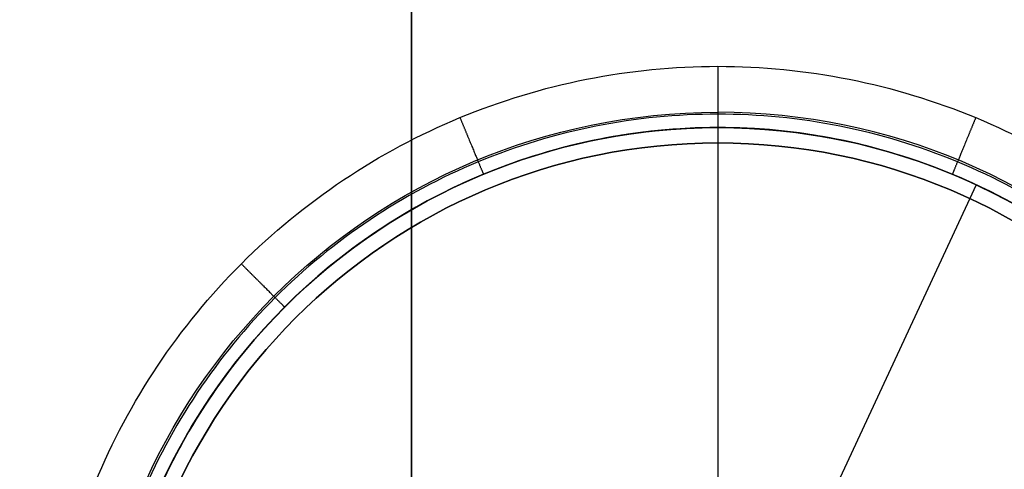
# Model space of a CAD drawing. Header units: millimetres. Extents: x -273 to 273, y -334 to 261.
# Tile 235 of 256: x -246 to -213, y 215 to 230. Entities that reach past the tile are written whole.
import ezdxf

# ---------------------------------------------------------------- set-up
doc = ezdxf.new("R2010")
doc.units = ezdxf.units.MM
doc.layers.add('Livello 01', color=7, linetype='Continuous')

# ---------------------------------------------------------------- blocks, each defined once
blk = doc.blocks.new('MMFTT08X23')
at = {"layer": 'Livello 01', "color": 254, "true_color": 0xcad1ee}
for p, q in [((0, 15, -20), (0, 15, -4)), ((0, 0, -20), (0, 0, 20))]:
    blk.add_line(p, q, dxfattribs=at)
at = {"layer": 'Livello 01', "color": 254, "true_color": 0xcad1ee, "extrusion": (0, -1, 0)}
for centre, start, end in [((0, 0, -15), 90, 270), ((0, 0, -15), 270, 90), ((0, 0, -7.5), 90, 270), ((0, 0, -7.5), 270, 90)]:
    blk.add_arc(centre, 20, start, end, dxfattribs=at)
at = {"layer": 'Livello 01', "color": 254, "true_color": 0xcad1ee, "extrusion": (0, 1, 0)}
for start, end in [(270, 90), (90, 270)]:
    blk.add_arc((0, 0), 20, start, end, dxfattribs=at)
at = {"layer": 'Livello 01', "color": 254, "true_color": 0xcad1ee}
blk.add_open_spline([(0, 0, -20), (0, 15, -20)], degree=1, dxfattribs=at)

msp = doc.modelspace()

# ---------------------------------------------------------------- linework, layer by layer
at = {"layer": 'Livello 01', "color": 254, "true_color": 0xcad1ee}
for p, q in [((-232.75, -291.65, -356.65), (-232.75, 241.35, -356.65)), ((-232.75, 241.35, -341.65), (-232.75, -291.65, -341.65)), ((-232.75, -291.65, -130.65), (-232.75, 241.35, -130.65)), ((-232.75, 241.35, -115.65), (-232.75, -291.65, -115.65)), ((-222.75, 226.35, -562.65), (-222.75, 226.35, -564.65)), ((-222.75, 226.35, -562.65), (-222.75, 209.1, -562.65)), ((-222.75, 225.85, 29.35), (-222.75, 186.85, 29.35))]:
    msp.add_line(p, q, dxfattribs=at)
at = {"layer": 'Livello 01', "color": 254, "true_color": 0xcad1ee, "extrusion": (0, 0, -1)}
for centre, radius, start, end in [((222.75, 206.35, -33.35), 20.5, 270, 90), ((222.75, 206.35, 562.65), 20, 0, 180), ((222.75, 206.35, 563.65), 20, 0, 180), ((222.75, 206.35, -32.35), 19.5, 270, 90), ((222.75, 206.35, -32.35), 19.5, 90, 270)]:
    msp.add_arc(centre, radius, start, end, dxfattribs=at)
at = {"layer": 'Livello 01', "color": 254, "true_color": 0xcad1ee}
for centre, radius, start, end in [((-222.75, 206.35, 33.35), 20.5, 270, 90), ((-222.75, 206.35, 29.35), 19.5, 90, 270), ((-222.75, 206.35, 30.85), 19.5, 90, 270), ((-222.75, 206.35, 29.35), 19.5, 270, 90), ((-222.75, 206.35, 30.85), 19.5, 270, 90)]:
    msp.add_arc(centre, radius, start, end, dxfattribs=at)
at = {"layer": 'Livello 01', "color": 254, "true_color": 0xcad1ee, "extrusion": (1, 0, 0)}
msp.add_arc((226.85, 32.35, -222.75), 1, 90, 180, dxfattribs=at)
at = {"layer": 'Livello 01', "color": 254, "true_color": 0xcad1ee}
for points, degree, knots in [([(-244.75, 206.35, -566.65), (-244.75, 207.789, -566.65), (-244.609, 209.221, -566.65), (-244.043, 212.063, -566.65), (-243.626, 213.439, -566.65), (-242.525, 216.099, -566.65), (-241.846, 217.367, -566.65), (-240.236, 219.776, -566.65), (-239.324, 220.889, -566.65), (-237.289, 222.924, -566.65), (-236.176, 223.836, -566.65), (-233.767, 225.446, -566.65), (-232.499, 226.125, -566.65), (-229.839, 227.226, -566.65), (-228.463, 227.643, -566.65), (-225.621, 228.208, -566.65), (-224.189, 228.35, -566.65), (-221.311, 228.35, -566.65), (-219.879, 228.209, -566.65), (-217.037, 227.643, -566.65), (-215.661, 227.226, -566.65), (-213.001, 226.125, -566.65), (-211.733, 225.446, -566.65), (-209.324, 223.836, -566.65), (-208.211, 222.924, -566.65), (-206.176, 220.889, -566.65), (-205.264, 219.776, -566.65), (-203.654, 217.367, -566.65), (-202.975, 216.099, -566.65), (-201.874, 213.439, -566.65), (-201.457, 212.063, -566.65), (-200.892, 209.221, -566.65), (-200.75, 207.789, -566.65), (-200.75, 206.35, -566.65)], 3, [-69.224349, -69.224349, -69.224349, -69.224349, -64.897827, -64.897827, -60.571305, -60.571305, -56.244783, -56.244783, -51.918262, -51.918262, -47.59174, -47.59174, -43.265218, -43.265218, -38.938696, -38.938696, -34.612174, -34.612174, -30.285653, -30.285653, -25.959131, -25.959131, -21.632609, -21.632609, -17.306087, -17.306087, -12.979565, -12.979565, -8.653044, -8.653044, -4.326522, -4.326522, 0, 0, 0, 0]), ([(-222.75, 228.35, -566.65), (-222.75, 228.014, -566.65), (-222.75, 227.677, -566.65), (-222.75, 226.936, -566.507), (-222.75, 226.493, -566.064), (-222.75, 226.35, -565.323), (-222.75, 226.35, -564.986), (-222.75, 226.35, -564.65)], 5, [0, 0, 0, 0, 0, 0, 1.763471, 1.763471, 3.526943, 3.526943, 3.526943, 3.526943, 3.526943, 3.526943]), ([(-231.169, 226.675, -566.65), (-231.04, 226.365, -566.65), (-230.912, 226.054, -566.65), (-230.628, 225.369, -566.507), (-230.459, 224.96, -566.064), (-230.404, 224.828, -565.323), (-230.404, 224.828, -564.986), (-230.404, 224.828, -564.65)], 5, [0, 0, 0, 0, 0, 0, 1.763471, 1.763471, 3.526943, 3.526943, 3.526943, 3.526943, 3.526943, 3.526943]), ([(-214.331, 226.675, -566.65), (-214.46, 226.365, -566.65), (-214.588, 226.054, -566.65), (-214.872, 225.369, -566.507), (-215.041, 224.96, -566.064), (-215.096, 224.828, -565.323), (-215.096, 224.828, -564.986), (-215.096, 224.828, -564.65)], 5, [0, 0, 0, 0, 0, 0, 1.763471, 1.763471, 3.526943, 3.526943, 3.526943, 3.526943, 3.526943, 3.526943]), ([(-202.75, 206.35, -564.65), (-202.75, 207.659, -564.65), (-202.879, 208.968, -564.65), (-203.39, 211.536, -564.65), (-203.771, 212.794, -564.65), (-204.773, 215.213, -564.65), (-205.393, 216.373, -564.65), (-206.848, 218.55, -564.65), (-207.682, 219.567, -564.65), (-209.533, 221.418, -564.65), (-210.55, 222.252, -564.65), (-212.727, 223.707, -564.65), (-213.887, 224.327, -564.65), (-216.306, 225.329, -564.65), (-217.564, 225.71, -564.65), (-220.132, 226.221, -564.65), (-221.441, 226.35, -564.65), (-224.059, 226.35, -564.65), (-225.368, 226.221, -564.65), (-227.936, 225.71, -564.65), (-229.194, 225.329, -564.65), (-231.613, 224.327, -564.65), (-232.773, 223.707, -564.65), (-234.95, 222.252, -564.65), (-235.967, 221.418, -564.65), (-237.818, 219.567, -564.65), (-238.652, 218.55, -564.65), (-240.107, 216.373, -564.65), (-240.727, 215.213, -564.65), (-241.729, 212.794, -564.65), (-242.11, 211.536, -564.65), (-242.621, 208.968, -564.65), (-242.75, 207.659, -564.65), (-242.75, 206.35, -564.65)], 3, [-62.932672, -62.932672, -62.932672, -62.932672, -58.99938, -58.99938, -55.066088, -55.066088, -51.132796, -51.132796, -47.199504, -47.199504, -43.266212, -43.266212, -39.33292, -39.33292, -35.399628, -35.399628, -31.466336, -31.466336, -27.533044, -27.533044, -23.599752, -23.599752, -19.66646, -19.66646, -15.733168, -15.733168, -11.799876, -11.799876, -7.866584, -7.866584, -3.933292, -3.933292, 0, 0, 0, 0]), ([(-238.306, 221.906, -566.65), (-238.068, 221.668, -566.65), (-237.831, 221.431, -566.65), (-237.306, 220.906, -566.507), (-236.994, 220.594, -566.064), (-236.892, 220.492, -565.323), (-236.892, 220.492, -564.986), (-236.892, 220.492, -564.65)], 5, [0, 0, 0, 0, 0, 0, 1.763471, 1.763471, 3.526943, 3.526943, 3.526943, 3.526943, 3.526943, 3.526943])]:
    msp.add_open_spline(points, degree=degree, knots=knots, dxfattribs=at)
for points, degree in [([(-202.311, 206.35, -566.211), (-202.311, 209.025, -566.211), (-203.375, 214.375, -566.211), (-207.921, 221.179, -566.211), (-214.725, 225.725, -566.211), (-222.75, 227.321, -566.211), (-230.775, 225.725, -566.211), (-237.579, 221.179, -566.211), (-242.125, 214.375, -566.211), (-243.189, 209.025, -566.211), (-243.189, 206.35, -566.211)], 3), ([(-222.75, 225.85, 32.35), (-222.75, 225.85, 29.35)], 1)]:
    msp.add_open_spline(points, degree=degree, dxfattribs=at)

# ---------------------------------------------------------------- block references
at = {"layer": 'Livello 01', "extrusion": (-0.421683, -0.906743, 8.19285e-17), "rotation": 360}
msp.add_blockref('MMFTT08X23', (-288.991, -577.65, -93.176), dxfattribs=at)

doc.saveas('drawing.dxf')
